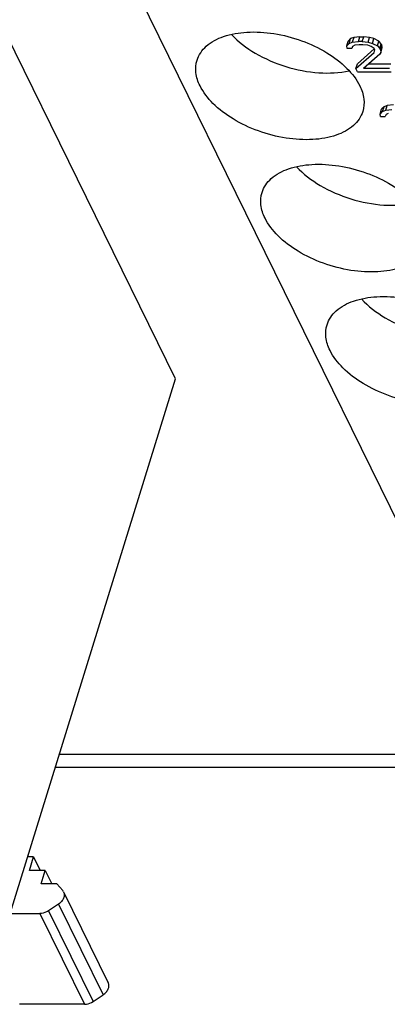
# Model space of a CAD drawing. Header units: millimetres. Extents: x 0 to 594, y 0 to 420.
# Tile 82 of 236: x 316.23 to 320.26, y 29 to 39.8. Entities that reach past the tile are written whole.
import ezdxf

# ---------------------------------------------------------------- set-up
doc = ezdxf.new("R2010")
doc.units = ezdxf.units.MM
doc.header["$LTSCALE"] = 32.67
doc.layers.get('0').update_dxf_attribs({"linetype": 'CONTINUOUS'})

msp = doc.modelspace()

# ---------------------------------------------------------------- linework, layer by layer
at = {"color": 7, "linetype": 'CONTINUOUS'}
for p, q in [((317.94072, 35.85943), (305.12896, 61.96705)), ((322.65197, 29.64504), (309.84021, 55.75266)), ((319.81602, 39.50992), (319.83216, 39.56214)), ((319.81602, 39.50992), (319.84311, 39.53813)), ((319.81964, 39.48171), (319.81602, 39.50992)), ((319.85925, 39.59036), (319.83216, 39.56214)), ((319.84311, 39.53813), (319.85925, 39.59036)), ((319.84311, 39.53813), (319.87713, 39.55224)), ((319.89326, 39.60446), (319.85925, 39.59036)), ((319.89326, 39.60446), (319.87713, 39.55224)), ((319.87713, 39.55224), (319.9453, 39.5593)), ((319.90467, 39.51697), (319.88089, 39.50287)), ((319.96144, 39.61152), (319.89326, 39.60446)), ((319.95238, 39.52403), (319.90467, 39.51697)), ((319.9453, 39.5593), (319.96144, 39.61152)), ((319.98624, 39.5593), (319.9453, 39.5593)), ((319.99331, 39.52403), (319.95238, 39.52403)), ((319.96144, 39.61152), (320.00238, 39.61152)), ((319.98624, 39.5593), (320.00238, 39.61152)), ((319.98624, 39.5593), (320.05111, 39.55224)), ((320.04794, 39.51697), (319.99331, 39.52403)), ((320.06724, 39.60446), (320.00238, 39.61152)), ((320.08557, 39.50287), (320.04794, 39.51697)), ((320.05111, 39.55224), (320.06724, 39.60446)), ((320.05111, 39.55224), (320.09896, 39.53813)), ((320.1151, 39.59036), (320.06724, 39.60446)), ((320.09896, 39.53813), (320.1151, 39.59036)), ((320.09896, 39.53813), (320.15375, 39.50992)), ((320.16988, 39.56214), (320.1151, 39.59036)), ((320.15375, 39.50992), (320.16988, 39.56214)), ((320.15375, 39.50992), (320.17783, 39.48171)), ((320.19396, 39.53393), (320.16988, 39.56214)), ((320.17783, 39.48171), (320.19396, 39.53393)), ((320.18475, 39.4676), (320.20089, 39.51982)), ((320.19396, 39.53393), (320.20089, 39.51982)), ((320.2045, 39.4916), (320.20089, 39.51982)), ((319.87081, 39.48171), (319.81964, 39.48171)), ((319.88089, 39.50287), (319.87081, 39.48171)), ((319.91671, 39.26304), (320.11672, 39.43938)), ((320.118, 39.4785), (319.93284, 39.31526)), ((320.17828, 39.41822), (319.99858, 39.26304)), ((320.11642, 39.48171), (320.08557, 39.50287)), ((320.12334, 39.4676), (320.11642, 39.48171)), ((320.11672, 39.43938), (320.12334, 39.4676)), ((320.18475, 39.4676), (320.17783, 39.48171)), ((320.18836, 39.43938), (320.17828, 39.41822)), ((320.18475, 39.4676), (320.18836, 39.43938)), ((320.18836, 39.43938), (320.2045, 39.4916)), ((319.91671, 39.26304), (319.93284, 39.31526)), ((320.05905, 39.31526), (320.30127, 39.31526)), ((319.93401, 39.22777), (319.91671, 39.26304)), ((319.93401, 39.22777), (320.30244, 39.22777)), ((320.28513, 39.26304), (319.99858, 39.26304)), ((320.32749, 38.86559), (320.25932, 38.85853)), ((320.18207, 38.76399), (320.19821, 38.81621)), ((320.18207, 38.76399), (320.20916, 38.7922)), ((320.18569, 38.73577), (320.18207, 38.76399)), ((320.2253, 38.84442), (320.19821, 38.81621)), ((320.20916, 38.7922), (320.2253, 38.84442)), ((320.20916, 38.7922), (320.24318, 38.80631)), ((320.25932, 38.85853), (320.2253, 38.84442)), ((320.24694, 38.75693), (320.23686, 38.73577)), ((320.24318, 38.80631), (320.25932, 38.85853)), ((320.24318, 38.80631), (320.31135, 38.81336)), ((320.27072, 38.77104), (320.24694, 38.75693)), ((320.18569, 38.73577), (320.23686, 38.73577)), ((316.02033, 29.64504), (317.94072, 35.85943)), ((316.62517, 31.6023), (321.69148, 31.6023)), ((316.38606, 30.61904), (316.32132, 30.61904)), ((316.32487, 30.63054), (316.33051, 30.61904)), ((316.34041, 30.47135), (316.38606, 30.61904)), ((316.38606, 30.61904), (316.45853, 30.47135)), ((316.51408, 30.47135), (316.34041, 30.47135)), ((316.46844, 30.32365), (316.51408, 30.47135)), ((316.51408, 30.47135), (316.58655, 30.32365)), ((316.6421, 30.32365), (316.46844, 30.32365)), ((316.6421, 30.32365), (316.70611, 30.24981)), ((316.71614, 30.2347), (317.20421, 29.24012)), ((316.66046, 30.10211), (316.55083, 30.02828)), ((316.1293, 29.99769), (316.45454, 29.99769)), ((317.0389, 29.0337), (317.14853, 29.10753)), ((316.94261, 29.00311), (316.23295, 29.00311))]:
    msp.add_line(p, q, dxfattribs=at)
at = {"color": 9, "linetype": 'CONTINUOUS'}
for p, q in [((316.66981, 31.74675), (321.62692, 31.74675)), ((316.55083, 30.02828), (317.0389, 29.0337)), ((316.66046, 30.10211), (317.14853, 29.10753)), ((316.45454, 29.99769), (316.94261, 29.00311))]:
    msp.add_line(p, q, dxfattribs=at)
at = {"color": 7, "linetype": 'CONTINUOUS'}
msp.add_arc((316.65255, 30.2034), 0.07087, 26.208935, 40.916258, dxfattribs=at)
for points, knots in [([(318.17707, 39.35327), (318.19518, 39.41188), (318.27653, 39.52765), (318.47773, 39.62988), (318.7344, 39.67253), (319.02518, 39.654), (319.3217, 39.57698), (319.59442, 39.44885), (319.81593, 39.28299), (319.92471, 39.14414), (319.95973, 39.07279)], [0, 0, 0, 0, 0.08791909, 0.19149303, 0.31582548, 0.45697836, 0.60611347, 0.75251705, 0.88607424, 1, 1, 1, 1]), ([(318.55325, 39.63696), (318.62837, 39.55592), (318.81762, 39.4133), (319.14668, 39.27136), (319.49845, 39.20313), (319.73508, 39.21438), (319.84275, 39.23898)], [0, 0, 0, 0, 0.23700782, 0.50008351, 0.76310939, 1, 1, 1, 1]), ([(318.20971, 39.07279), (318.1875, 39.11805), (318.15641, 39.21093), (318.16365, 39.30984), (318.17707, 39.35327)], [0, 0, 0, 0, 0.52588452, 1, 1, 1, 1]), ([(319.99237, 38.7923), (319.97426, 38.7337), (319.89291, 38.61793), (319.69171, 38.51569), (319.43504, 38.47305), (319.14426, 38.49157), (318.84774, 38.5686), (318.57502, 38.69673), (318.3535, 38.86258), (318.24473, 39.00143), (318.20971, 39.07279)], [0, 0, 0, 0, 0.08791909, 0.19149303, 0.31582548, 0.45697836, 0.60611347, 0.75251705, 0.88607424, 1, 1, 1, 1]), ([(319.95973, 39.07279), (319.98194, 39.02753), (320.01303, 38.93465), (320.00578, 38.83573), (319.99237, 38.7923)], [0, 0, 0, 0, 0.52588452, 1, 1, 1, 1]), ([(318.88884, 37.90285), (318.90694, 37.96146), (318.98829, 38.07723), (319.18949, 38.17946), (319.44616, 38.22211), (319.73694, 38.20358), (320.03346, 38.12656), (320.30619, 37.99842), (320.5277, 37.83257), (320.63648, 37.69372), (320.67149, 37.62237)], [0, 0, 0, 0, 0.08791909, 0.19149303, 0.31582548, 0.45697836, 0.60611347, 0.75251705, 0.88607424, 1, 1, 1, 1]), ([(319.26502, 38.18653), (319.34013, 38.1055), (319.52939, 37.96288), (319.85845, 37.82094), (320.21022, 37.7527), (320.44685, 37.76396), (320.55451, 37.78856)], [0, 0, 0, 0, 0.23700782, 0.50008351, 0.76310939, 1, 1, 1, 1]), ([(318.92148, 37.62237), (318.89926, 37.66763), (318.86817, 37.76051), (318.87542, 37.85942), (318.88884, 37.90285)], [0, 0, 0, 0, 0.52588452, 1, 1, 1, 1]), ([(320.70413, 37.34188), (320.68602, 37.28328), (320.60467, 37.1675), (320.40347, 37.06527), (320.1468, 37.02263), (319.85603, 37.04115), (319.5595, 37.11818), (319.28678, 37.24631), (319.06527, 37.41216), (318.95649, 37.55101), (318.92148, 37.62237)], [0, 0, 0, 0, 0.08791909, 0.19149303, 0.31582548, 0.45697836, 0.60611347, 0.75251705, 0.88607424, 1, 1, 1, 1]), ([(319.6006, 36.45243), (319.61871, 36.51103), (319.70006, 36.62681), (319.90126, 36.72904), (320.15793, 36.77168), (320.4487, 36.75316), (320.74523, 36.67613), (321.01795, 36.548), (321.23946, 36.38215), (321.34824, 36.2433), (321.38326, 36.17194)], [0, 0, 0, 0, 0.08791909, 0.19149303, 0.31582548, 0.45697836, 0.60611347, 0.75251705, 0.88607424, 1, 1, 1, 1]), ([(319.97678, 36.73611), (320.0519, 36.65508), (320.24115, 36.51246), (320.57021, 36.37052), (320.92198, 36.30228), (321.15861, 36.31353), (321.26628, 36.33814)], [0, 0, 0, 0, 0.23700782, 0.50008351, 0.76310939, 1, 1, 1, 1]), ([(319.63324, 36.17194), (319.61103, 36.2172), (319.57994, 36.31009), (319.58718, 36.409), (319.6006, 36.45243)], [0, 0, 0, 0, 0.52588452, 1, 1, 1, 1]), ([(321.4159, 35.89146), (321.39779, 35.83285), (321.31644, 35.71708), (321.11524, 35.61485), (320.85857, 35.5722), (320.56779, 35.59073), (320.27127, 35.66775), (319.99855, 35.79589), (319.77703, 35.96174), (319.66826, 36.10059), (319.63324, 36.17194)], [0, 0, 0, 0, 0.08791909, 0.19149303, 0.31582548, 0.45697836, 0.60611347, 0.75251705, 0.88607424, 1, 1, 1, 1]), ([(316.71614, 30.2347), (316.72106, 30.22466), (316.72608, 30.20076), (316.71713, 30.16387), (316.69456, 30.12928), (316.67276, 30.11039), (316.66046, 30.10211)], [0, 0, 0, 0, 0.21560681, 0.45103674, 0.71423043, 1, 1, 1, 1]), ([(316.55083, 30.02828), (316.54362, 30.02342), (316.51418, 30.00652), (316.47979, 29.99769), (316.45454, 29.99769)], [0, 0, 0, 0, 0.25611636, 1, 1, 1, 1]), ([(317.14853, 29.10753), (317.16082, 29.11581), (317.18263, 29.13471), (317.2052, 29.16929), (317.21415, 29.20618), (317.20913, 29.23008), (317.2042, 29.24012)], [0, 0, 0, 0, 0.2857698, 0.54896357, 0.78439344, 1, 1, 1, 1]), ([(316.94261, 29.00311), (316.95083, 29.00311), (316.98475, 29.00599), (317.01756, 29.01933), (317.0389, 29.0337)], [0, 0, 0, 0, 0.24203984, 1, 1, 1, 1])]:
    msp.add_open_spline(points, degree=3, knots=knots, dxfattribs=at)

doc.saveas('drawing.dxf')
